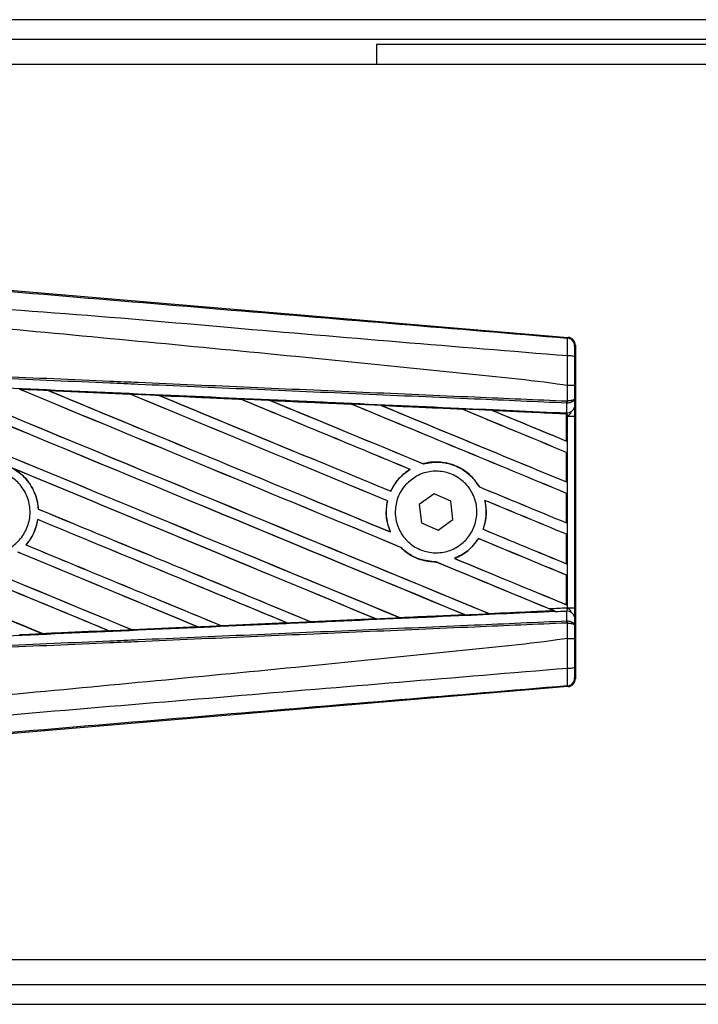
# Model space of a CAD drawing. Header units: millimetres. Extents: x 0 to 420, y 0 to 297.
# Tile 6 of 11: x 73 to 84, y 225 to 241. Entities that reach past the tile are written whole.
import ezdxf

# ---------------------------------------------------------------- set-up
doc = ezdxf.new("R2010")
doc.units = ezdxf.units.MM

msp = doc.modelspace()

# ---------------------------------------------------------------- linework, layer by layer
at = {"color": 7, "linetype": 'Continuous', "lineweight": 25}
for p, q in [((198.5114, 240.7873), (67.018, 240.7873)), ((196.2221, 240.4585), (68.1538, 240.4585)), ((78.5237, 240.3763), (78.5237, 240.0476)), ((187.0058, 240.3763), (78.5237, 240.3763)), ((108.9316, 240.0476), (67.018, 240.0476)), ((71.9403, 236.3591), (81.6899, 235.537)), ((81.677, 235.5252), (81.6899, 235.537)), ((81.8103, 235.406), (81.7975, 235.3942)), ((81.8103, 235.406), (81.8103, 229.8962)), ((73.1055, 234.658), (74.4555, 234.5981)), ((73.1062, 234.6578), (73.1055, 234.658)), ((73.1062, 234.6578), (73.1119, 234.6562)), ((81.6774, 234.7392), (81.6775, 234.7392)), ((81.6774, 234.4859), (81.6774, 234.7392)), ((81.7956, 234.7389), (81.7956, 234.5199)), ((74.4555, 234.5981), (74.4563, 234.5978)), ((74.458, 234.5963), (74.4563, 234.5978)), ((74.937, 234.5763), (74.9359, 234.5767)), ((76.283, 234.5161), (74.937, 234.5763)), ((74.937, 234.5763), (74.9427, 234.5747)), ((76.2816, 234.5168), (76.283, 234.5161)), ((76.2847, 234.5148), (76.283, 234.5161)), ((76.7697, 234.4943), (76.7676, 234.4951)), ((76.7697, 234.4943), (76.7752, 234.4928)), ((81.6722, 234.4859), (81.6774, 234.4859)), ((81.7956, 234.5199), (81.7967, 234.3859)), ((78.1119, 234.4327), (78.1103, 234.4341)), ((78.6041, 234.4118), (78.6094, 234.4103)), ((79.9396, 234.3503), (79.9381, 234.3516)), ((80.4403, 234.3288), (80.4454, 234.3274)), ((81.6634, 234.2733), (80.4403, 234.3288)), ((81.6692, 234.4509), (81.6775, 234.4511)), ((81.6706, 234.2927), (81.6692, 234.4509)), ((81.6628, 234.2722), (81.6634, 234.2733)), ((81.6628, 234.2722), (81.6628, 233.8243)), ((81.6635, 234.2759), (81.6634, 234.2733)), ((81.6635, 234.2345), (81.6635, 234.2759)), ((81.6635, 233.8232), (81.6635, 234.2345)), ((81.6792, 234.2338), (81.6635, 234.2345)), ((81.6637, 234.2878), (81.6637, 234.293)), ((81.6637, 234.293), (81.6706, 234.2927)), ((81.6792, 231.0684), (81.6792, 234.2338)), ((81.6792, 234.2338), (81.7973, 234.2338)), ((81.7973, 234.2338), (81.7973, 231.0684)), ((81.6628, 233.8243), (81.6635, 233.8232)), ((81.6635, 233.6355), (81.6628, 233.635)), ((81.6628, 233.635), (81.6628, 233.1482)), ((81.6635, 233.1471), (81.6635, 233.6355)), ((79.0786, 233.3555), (79.081, 233.3553)), ((79.2988, 233.4485), (79.2977, 233.4497)), ((80.2262, 233.0659), (80.2246, 233.0658)), ((81.6628, 233.1482), (81.6635, 233.1471)), ((78.7609, 232.9948), (78.7599, 232.996)), ((79.4763, 232.9529), (79.2317, 232.7729)), ((79.7544, 232.8311), (79.4763, 232.9529)), ((81.6635, 232.9594), (81.6628, 232.9589)), ((81.6628, 232.9589), (81.6628, 232.4722)), ((81.6635, 232.4711), (81.6635, 232.9594)), ((72.9398, 232.6992), (72.9384, 232.699)), ((78.7051, 232.8345), (78.7066, 232.8346)), ((79.2317, 232.7729), (79.2654, 232.4711)), ((79.7881, 232.5293), (79.7544, 232.8311)), ((80.3136, 232.8437), (80.3154, 232.8422)), ((72.9303, 232.5263), (72.9315, 232.525)), ((79.2654, 232.4711), (79.5435, 232.3493)), ((79.5435, 232.3493), (79.7881, 232.5293)), ((81.6628, 232.4722), (81.6635, 232.4711)), ((78.7547, 232.3213), (78.7524, 232.3231)), ((80.2092, 232.211), (80.2102, 232.2098)), ((80.2867, 232.3648), (80.2851, 232.3647)), ((81.6635, 232.2833), (81.6628, 232.2829)), ((81.6628, 232.2829), (81.6628, 231.7961)), ((81.6635, 231.795), (81.6635, 232.2833)), ((72.7371, 232.1071), (72.7352, 232.1071)), ((78.9268, 232.0664), (78.9289, 232.0663)), ((79.8168, 231.883), (79.8139, 231.8834)), ((79.5081, 231.8259), (79.5098, 231.8245)), ((81.6628, 231.7961), (81.6635, 231.795)), ((81.6635, 231.6073), (81.6628, 231.6068)), ((81.6628, 231.6068), (81.6628, 231.1201)), ((81.6635, 231.119), (81.6635, 231.6073)), ((81.6628, 231.1201), (81.6635, 231.119)), ((81.6792, 231.0684), (81.7973, 231.0684)), ((78.912, 230.9043), (78.9108, 230.9055)), ((79.9789, 230.9537), (79.983, 230.9527)), ((80.3862, 230.9709), (80.385, 230.9721)), ((80.3862, 230.9709), (81.4512, 231.0192)), ((81.4472, 231.0203), (81.4512, 231.0192)), ((81.494, 231.0018), (81.4833, 231.0062)), ((81.6692, 230.8513), (81.6706, 231.0095)), ((81.7967, 230.9163), (81.7956, 230.7823)), ((74.4877, 230.7059), (75.5731, 230.7543)), ((75.5742, 230.7539), (74.4884, 230.7056)), ((75.5686, 230.7554), (75.5731, 230.7543)), ((75.5731, 230.7543), (75.5742, 230.7539)), ((75.9628, 230.7717), (75.9615, 230.773)), ((75.9638, 230.7712), (75.9628, 230.7717)), ((77.0458, 230.8195), (75.9638, 230.7712)), ((77.0396, 230.8213), (77.044, 230.8202)), ((77.044, 230.8202), (77.0458, 230.8195)), ((77.4375, 230.8379), (77.4362, 230.8391)), ((77.4392, 230.8371), (77.4375, 230.8379)), ((78.5167, 230.8853), (77.4392, 230.8371)), ((78.5097, 230.8874), (78.5139, 230.8863)), ((81.6692, 230.8513), (81.6775, 230.8511)), ((81.6774, 230.8163), (81.6722, 230.8163)), ((81.6774, 230.563), (81.6774, 230.8163)), ((81.7956, 230.7823), (81.7956, 230.5633)), ((73.0124, 230.6403), (73.0111, 230.6416)), ((73.0124, 230.6403), (74.1012, 230.6887)), ((73.0128, 230.6401), (73.0124, 230.6403)), ((74.0967, 230.6898), (74.1012, 230.6887)), ((74.1012, 230.6887), (74.1019, 230.6884)), ((74.4877, 230.7059), (74.4864, 230.7072)), ((74.4884, 230.7056), (74.4877, 230.7059)), ((81.6775, 230.563), (81.6774, 230.563)), ((81.6899, 229.7652), (71.9403, 228.9431)), ((81.6899, 229.7652), (81.677, 229.777)), ((81.7975, 229.908), (81.8103, 229.8962)), ((67.018, 225.2546), (108.9316, 225.2546)), ((68.1538, 224.8437), (189.2427, 224.8437)), ((67.018, 224.515), (198.5114, 224.515))]:
    msp.add_line(p, q, dxfattribs=at)
for centre, radius, start, end in [((81.666, 235.3942), 0.1315, 0.00461, 85.17567), ((81.7048, 234.9255), 0.3057, 72.68242, 94.90681), ((81.3053, 234.4996), 0.3672, 352.38146, 357.85676), ((81.3136, 234.4672), 0.3643, 357.47222, 2.94403), ((81.6824, 234.4086), 0.1165, 264.18694, 348.74615), ((81.6824, 230.8936), 0.1165, 11.25385, 95.81306), ((81.3053, 230.8026), 0.3672, 2.14324, 7.61854), ((81.3136, 230.835), 0.3643, 357.05597, 2.52778), ((81.7048, 230.3767), 0.3057, 265.09319, 287.31758), ((81.666, 229.908), 0.1315, 274.82433, 359.99539)]:
    msp.add_arc(centre, radius, start, end, dxfattribs=at)
for centre, major_axis, ratio, start_param, end_param in [((81.6788, 235.406), (0.0968, 0.089), 0.9999298, 5.5398822, 7.0264884), ((67.3614, 237.0159), (140.993, -58.4056), 0.0080625, 4.73054, 4.7977625), ((67.3614, 237.0159), (140.9108, -58.3716), 0.0080625, 4.7305916, 4.797783), ((67.3614, 234.8544), (140.993, -58.4056), 0.0080625, 1.4844685, 1.5497155), ((67.3614, 234.8544), (140.9108, -58.3716), 0.0080625, 1.4844738, 1.5496877), ((67.3614, 237.692), (140.993, -58.4056), 0.0080625, 4.7435023, 4.8082676), ((67.3614, 237.692), (140.9108, -58.3716), 0.0080625, 4.7435622, 4.8082852), ((67.3614, 235.5304), (140.993, -58.4056), 0.0080625, 1.4920007, 1.5367618), ((67.3614, 235.5304), (140.9108, -58.3716), 0.0080625, 1.491968, 1.5367252), ((67.3614, 238.3681), (140.993, -58.4056), 0.0080625, 4.7564808, 4.7966243), ((67.3614, 238.3681), (140.9108, -58.3716), 0.0080625, 4.7565498, 4.7966551), ((67.3614, 232.4473), (140.9115, -6.1542), 0.0174384, 1.5211746, 1.5307369), ((67.3614, 236.2065), (140.993, -58.4056), 0.0080625, 1.4935829, 1.5237995), ((67.3614, 236.2065), (140.9108, -58.3716), 0.0080625, 1.4935466, 1.5237528), ((67.3614, 239.0441), (140.993, -58.4056), 0.0080625, 4.7694771, 4.7966686), ((67.3614, 239.0441), (140.9108, -58.3716), 0.0080625, 4.7695567, 4.7967086), ((67.3614, 232.4473), (140.9115, -6.1542), 0.0174384, 1.50819, 1.5177301), ((67.3614, 236.8825), (140.993, -58.4056), 0.0080625, 1.4909186, 1.510827), ((67.3614, 236.8825), (140.9108, -58.3716), 0.0080625, 1.490887, 1.5107682), ((67.3614, 239.7202), (140.993, -58.4056), 0.0080625, 4.7824925, 4.8004965), ((67.3614, 239.7202), (140.9108, -58.3716), 0.0080625, 4.7825851, 4.8005386), ((67.3614, 232.4473), (140.9115, -6.1542), 0.0174384, 1.495191, 1.5047017), ((67.3614, 237.5586), (140.993, -58.4056), 0.0080625, 1.4725233, 1.4978432), ((67.3614, 237.5586), (140.9108, -58.3716), 0.0080625, 1.472469, 1.4977693), ((67.3614, 240.3962), (140.993, -58.4056), 0.0080625, 4.7955283, 4.8173417), ((67.3614, 240.3962), (140.9108, -58.3716), 0.0080625, 4.7956373, 4.817396), ((67.3614, 232.4473), (140.9115, -6.1542), 0.0174384, 1.4821755, 1.4916495), ((67.3614, 238.2346), (140.993, -58.4056), 0.0080625, 1.4725233, 1.4848473), ((67.3614, 238.2346), (140.9108, -58.3716), 0.0080625, 1.472469, 1.4847537), ((67.3614, 241.0723), (140.993, -58.4056), 0.0080625, 4.8085854, 4.8173417), ((67.3614, 241.0723), (140.9108, -58.3716), 0.0080625, 4.8087157, 4.817396), ((67.3614, 232.4473), (140.9115, -6.1542), 0.0174384, 1.4698908, 1.478571), ((67.3614, 234.9878), (140.9108, -58.3716), 0.0080625, 4.7157288, 4.7663143), ((67.3614, 234.9878), (140.993, -58.4056), 0.0080625, 4.7157288, 4.7662988), ((67.3614, 234.1783), (140.993, -58.4056), 0.0080625, 1.4949342, 1.5376601), ((67.3614, 234.1783), (140.9108, -58.3716), 0.0080625, 1.4949375, 1.5375119), ((67.3614, 232.1502), (140.993, -58.4056), 0.0080625, 1.5263102, 1.5671512), ((67.3614, 232.1502), (140.9108, -58.3716), 0.0080625, 1.5263198, 1.5671374), ((67.3614, 239.7202), (140.993, -58.4056), 0.0080625, 4.8070888, 4.8173417), ((67.3614, 239.7202), (140.9108, -58.3716), 0.0080625, 4.8071536, 4.817396), ((67.3614, 236.3399), (140.993, -58.4056), 0.0080625, 4.7552941, 4.7872672), ((67.3614, 236.3399), (140.9108, -58.3716), 0.0080625, 4.7553273, 4.7872878), ((67.3614, 236.8825), (140.993, -58.4056), 0.0080625, 1.4725233, 1.4821426), ((67.3614, 236.8825), (140.9108, -58.3716), 0.0080625, 1.472469, 1.4820756), ((67.3614, 234.3117), (140.993, -58.4056), 0.0080625, 4.7227138, 4.7558224), ((67.3614, 234.3117), (140.9108, -58.3716), 0.0080625, 4.7227276, 4.7558335), ((67.3614, 233.5023), (140.993, -58.4056), 0.0080625, 1.5053953, 1.5346283), ((67.3614, 233.5023), (140.9108, -58.3716), 0.0080625, 1.505399, 1.5345964), ((67.3614, 236.2065), (140.993, -58.4056), 0.0080625, 1.4725233, 1.482886), ((67.3614, 236.2065), (140.9108, -58.3716), 0.0080625, 1.472469, 1.4828257), ((67.3614, 239.0441), (140.993, -58.4056), 0.0080625, 4.8075194, 4.8173417), ((67.3614, 239.0441), (140.9108, -58.3716), 0.0080625, 4.8075844, 4.817396), ((67.3614, 235.6638), (140.993, -58.4056), 0.0080625, 4.7538521, 4.7767798), ((67.3614, 235.6638), (140.9108, -58.3716), 0.0080625, 4.7538879, 4.7767986), ((67.3614, 232.8262), (140.993, -58.4056), 0.0080625, 1.5158534, 1.5369497), ((67.3614, 232.8262), (140.9108, -58.3716), 0.0080625, 1.5158593, 1.5369218), ((67.3614, 238.3681), (140.993, -58.4056), 0.0080625, 4.8041637, 4.8173417), ((67.3614, 238.3681), (140.9108, -58.3716), 0.0080625, 4.8042359, 4.817396), ((67.3614, 235.5304), (140.993, -58.4056), 0.0080625, 1.4746438, 1.4878779), ((67.3614, 235.5304), (140.9108, -58.3716), 0.0080625, 1.4740067, 1.4878161), ((67.3614, 232.8549), (140.9115, 6.1542), 0.0174384, 4.7936815, 4.8012897), ((67.3614, 232.8549), (140.9115, 6.1542), 0.0174384, 4.8041838, 4.8117568), ((67.3614, 235.5304), (140.993, -58.4056), 0.0080625, 1.4739962, 1.4746438), ((67.3614, 232.8549), (140.9115, 6.1542), 0.0174384, 4.7622128, 4.7699042), ((67.3614, 232.8549), (140.9115, 6.1542), 0.0174384, 4.7726972, 4.7803646), ((67.3614, 232.8549), (140.9115, 6.1542), 0.0174384, 4.7831864, 4.790826), ((67.3614, 232.8549), (140.9115, 6.1542), 0.0174384, 4.7517321, 4.7594438), ((81.6788, 229.8962), (0.0968, -0.089), 0.9999298, 5.5398822, 7.0264884)]:
    msp.add_ellipse(centre, major_axis=major_axis, ratio=ratio, start_param=start_param, end_param=end_param, dxfattribs=at)
for points, knots in [([(67.3883, 236.7236), (68.3597, 236.6418), (70.3026, 236.4781), (73.2161, 236.2332), (77.0113, 235.9149), (79.8282, 235.6796), (81.677, 235.5252)], [0, 0, 0, 0, 0.2036202, 0.4072406, 0.6109477, 1, 1, 1, 1]), ([(81.6786, 235.2301), (79.8277, 235.3813), (77.0067, 235.6119), (73.2053, 235.955), (70.284, 236.1238), (68.3395, 236.4798), (67.3637, 236.4307), (67.3637, 236.4307)], [0, 0, 0, 0, 0.3887669, 0.5925279, 0.7962893, 0.9999993, 1, 1, 1, 1]), ([(81.6774, 234.7392), (81.6222, 234.7481), (81.2814, 234.8028), (79.7863, 234.955), (76.7145, 235.2722), (72.2825, 235.6896), (69.0024, 235.993), (67.3614, 236.1448)], [0, 0, 0, 0, 0.0117013, 0.0722088, 0.3141935, 0.6568871, 1, 1, 1, 1]), ([(81.6786, 235.2301), (81.6796, 235.2662), (81.6814, 235.3385), (81.6822, 235.4302), (81.6812, 235.4957), (81.6791, 235.5222), (81.6775, 235.5246), (81.677, 235.5252)], [0, 0, 0, 0, 0.22968814, 0.45959689, 0.68877935, 0.91808895, 1, 1, 1, 1]), ([(81.7975, 235.3942), (81.7974, 235.3938), (81.7971, 235.3925), (81.7967, 235.3768), (81.7962, 235.3375), (81.7959, 235.2825), (81.7958, 235.239), (81.7958, 235.2173)], [0, 0, 0, 0, 0.0821077, 0.3116546, 0.5407071, 0.7703697, 1, 1, 1, 1]), ([(81.6775, 234.7392), (81.6776, 234.7825), (81.6779, 234.9463), (81.6783, 235.1098), (81.6786, 235.2301)], [0, 0, 0, 0, 0.2638842, 1, 1, 1, 1]), ([(81.7958, 235.2173), (81.7957, 235.1), (81.7956, 234.9407), (81.7956, 234.781), (81.7956, 234.7389)], [0, 0, 0, 0, 0.7365741, 1, 1, 1, 1]), ([(81.6692, 234.4509), (81.1615, 234.4731), (80.0378, 234.5221), (78.2951, 234.5981), (76.4418, 234.6789), (75.0503, 234.7396), (73.6587, 234.8003), (72.2672, 234.861), (70.0133, 234.9593), (68.3775, 235.0307), (67.3607, 235.075)], [0, 0, 0, 0, 0.1067875, 0.2363437, 0.3660007, 0.4956801, 0.5280685, 0.6576247, 0.7871808, 1, 1, 1, 1]), ([(67.3622, 235.1099), (68.3792, 235.0655), (70.0151, 234.9942), (72.2692, 234.8959), (73.6609, 234.8352), (75.0526, 234.7745), (76.4443, 234.7139), (78.2978, 234.633), (80.0406, 234.557), (81.1644, 234.508), (81.6722, 234.4859)], [0, 0, 0, 0, 0.2128192, 0.3423754, 0.4719316, 0.50432, 0.6339994, 0.7636564, 0.8932125, 1, 1, 1, 1]), ([(67.3542, 234.9254), (67.5361, 234.9175), (68.4455, 234.8778), (70.0825, 234.806), (72.2644, 234.7097), (74.4451, 234.6128), (76.2608, 234.5317), (78.075, 234.4502), (79.7557, 234.3744), (81.0717, 234.3147), (81.6637, 234.2878)], [0, 0, 0, 0, 0.0380636, 0.1903223, 0.342581, 0.4948397, 0.6470984, 0.723226, 0.8754847, 1, 1, 1, 1]), ([(73.1055, 234.658), (73.081, 234.6591), (72.9581, 234.6646), (72.7995, 234.6716), (72.6654, 234.6775), (72.6297, 234.6791)], [0, 0, 0, 0, 0.1549567, 0.7747838, 1, 1, 1, 1]), ([(74.4563, 234.5978), (74.4516, 234.598), (74.0017, 234.618), (73.5516, 234.638), (73.1062, 234.6578)], [0, 0, 0, 0, 0.0102907, 1, 1, 1, 1]), ([(81.7956, 234.7389), (81.7954, 234.7389), (81.7946, 234.739), (81.7845, 234.7391), (81.7581, 234.7391), (81.7212, 234.7392), (81.6921, 234.7392), (81.6775, 234.7392)], [0, 0, 0, 0, 0.0716067, 0.3068114, 0.5378745, 0.7689372, 1, 1, 1, 1]), ([(74.9359, 234.5767), (74.9113, 234.5778), (74.7884, 234.5833), (74.6283, 234.5904), (74.4928, 234.5965), (74.4555, 234.5981)], [0, 0, 0, 0, 0.1534731, 0.767366, 1, 1, 1, 1]), ([(74.9359, 234.5767), (75.2016, 234.5649), (75.5711, 234.5485), (76.0196, 234.5285), (76.2024, 234.5203), (76.2816, 234.5168)], [0, 0, 0, 0, 0.5923667, 0.823393, 1, 1, 1, 1]), ([(76.7676, 234.4951), (76.7431, 234.4962), (76.6203, 234.5017), (76.4582, 234.5089), (76.3208, 234.5151), (76.2816, 234.5168)], [0, 0, 0, 0, 0.1516201, 0.7581009, 1, 1, 1, 1]), ([(76.7676, 234.4951), (76.8616, 234.4909), (77.0762, 234.4813), (77.416, 234.4662), (77.7687, 234.4504), (78.0008, 234.44), (78.1077, 234.4352)], [0, 0, 0, 0, 0.2103832, 0.4801439, 0.7606264, 1, 1, 1, 1]), ([(78.1103, 234.4341), (77.9765, 234.4401), (77.5298, 234.4602), (77.0828, 234.4803), (76.7697, 234.4943)], [0, 0, 0, 0, 0.2994906, 1, 1, 1, 1]), ([(81.7956, 234.5199), (81.7956, 234.5198), (81.7955, 234.5179), (81.7933, 234.5122), (81.7811, 234.5032), (81.7542, 234.4945), (81.7189, 234.4881), (81.6913, 234.4866), (81.6774, 234.4859)], [0, 0, 0, 0, 0.0053156, 0.1176999, 0.3508535, 0.5700679, 0.7835799, 1, 1, 1, 1]), ([(81.7956, 234.5199), (81.7956, 234.5197), (81.7955, 234.5158), (81.7934, 234.5042), (81.7812, 234.4862), (81.7543, 234.4685), (81.719, 234.4556), (81.6914, 234.4526), (81.6775, 234.4511)], [0, 0, 0, 0, 0.0053156, 0.1176999, 0.3508535, 0.5700679, 0.7835799, 1, 1, 1, 1]), ([(78.6006, 234.4132), (78.5761, 234.4143), (78.4534, 234.4198), (78.2891, 234.4271), (78.1493, 234.4334), (78.1077, 234.4352)], [0, 0, 0, 0, 0.14942534, 0.747127, 1, 1, 1, 1]), ([(78.1077, 234.4352), (78.1087, 234.4348), (78.11, 234.4342), (78.1102, 234.4341), (78.1103, 234.4341)], [0, 0, 0, 0, 0.6976298, 1, 1, 1, 1]), ([(78.6006, 234.4132), (78.7367, 234.4071), (79.0201, 234.3944), (79.4573, 234.3748), (79.7657, 234.361), (79.9266, 234.3538), (79.9338, 234.3535)], [0, 0, 0, 0, 0.3060679, 0.6376123, 0.9838287, 1, 1, 1, 1]), ([(78.6041, 234.4118), (78.6037, 234.412), (78.603, 234.4122), (78.6012, 234.4129), (78.6006, 234.4132)], [0, 0, 0, 0, 0.6753525, 1, 1, 1, 1]), ([(79.9381, 234.3516), (79.9199, 234.3524), (79.4754, 234.3725), (79.0306, 234.3926), (78.6041, 234.4118)], [0, 0, 0, 0, 0.040966, 1, 1, 1, 1]), ([(80.4347, 234.331), (80.4102, 234.3321), (80.2876, 234.3376), (80.1206, 234.3451), (79.9781, 234.3515), (79.9338, 234.3535)], [0, 0, 0, 0, 0.1469211, 0.7346058, 1, 1, 1, 1]), ([(79.9338, 234.3535), (79.9351, 234.3529), (79.9374, 234.3519), (79.9379, 234.3517), (79.9381, 234.3516)], [0, 0, 0, 0, 0.5692261, 1, 1, 1, 1]), ([(80.4347, 234.331), (80.5898, 234.3241), (80.9216, 234.3092), (81.3311, 234.2908), (81.5856, 234.2794), (81.6635, 234.2759)], [0, 0, 0, 0, 0.3784171, 0.8098591, 1, 1, 1, 1]), ([(80.4403, 234.3288), (80.4398, 234.329), (80.4388, 234.3294), (80.436, 234.3305), (80.4347, 234.331)], [0, 0, 0, 0, 0.55480922, 1, 1, 1, 1]), ([(81.7967, 234.3859), (81.7969, 234.3639), (81.7972, 234.3228), (81.7973, 234.2661), (81.7973, 234.2379), (81.7973, 234.2338)], [0, 0, 0, 0, 0.4975078, 0.9271867, 1, 1, 1, 1]), ([(81.6635, 234.2345), (81.6635, 234.2453), (81.6635, 234.2653), (81.6636, 234.284), (81.6637, 234.2918), (81.6637, 234.293)], [0, 0, 0, 0, 0.4979723, 0.9247743, 1, 1, 1, 1]), ([(81.6637, 234.2878), (81.6636, 234.2843), (81.6636, 234.2794), (81.6635, 234.2767), (81.6635, 234.2759)], [0, 0, 0, 0, 0.7081808, 1, 1, 1, 1]), ([(81.6792, 234.2338), (81.6791, 234.2354), (81.6783, 234.2463), (81.6759, 234.2684), (81.6725, 234.2842), (81.6706, 234.2927)], [0, 0, 0, 0, 0.0718682, 0.4987863, 1, 1, 1, 1]), ([(81.6792, 234.2338), (81.6794, 234.234), (81.6891, 234.2418), (81.7134, 234.2613), (81.7342, 234.2841), (81.7468, 234.2979)], [0, 0, 0, 0, 0.0099417, 0.4001815, 1, 1, 1, 1]), ([(71.6273, 233.1417), (71.6879, 233.1909), (71.809, 233.2893), (72.0396, 233.3501), (72.2745, 233.3361), (72.4924, 233.2436), (72.6672, 233.0846), (72.7794, 232.8767), (72.8165, 232.6434), (72.7743, 232.411), (72.6577, 232.2058), (72.4797, 232.0506), (72.2603, 231.9631), (72.0242, 231.9531), (71.798, 232.0219), (71.6075, 232.1617), (71.474, 232.3567), (71.4124, 232.585), (71.4306, 232.8198), (71.5113, 233.0115), (71.5951, 233.1056), (71.6273, 233.1417)], [0, 0, 0, 0, 0.0537008, 0.107401, 0.161118, 0.214849, 0.268575, 0.3222758, 0.3759418, 0.429583, 0.4832243, 0.5368906, 0.5905915, 0.6443177, 0.6980486, 0.7517655, 0.8054595, 0.8591318, 0.9127903, 0.9664454, 1, 1, 1, 1]), ([(72.5031, 233.3795), (72.5513, 233.3498), (72.6785, 233.2715), (72.8359, 233.0811), (72.9212, 232.8689), (72.9344, 232.7379), (72.9384, 232.699)], [0, 0, 0, 0, 0.2012869, 0.5312186, 0.8609815, 1, 1, 1, 1]), ([(72.9398, 232.6992), (72.9384, 232.7166), (72.9299, 232.8261), (72.8691, 233.0233), (72.7181, 233.239), (72.5809, 233.3311), (72.521, 233.3713)], [0, 0, 0, 0, 0.0633447, 0.4007335, 0.7381907, 1, 1, 1, 1]), ([(79.0786, 233.3555), (79.0708, 233.3507), (79.0135, 233.3146), (78.8895, 233.2117), (78.8002, 233.0832), (78.7607, 232.9977), (78.7599, 232.996)], [0, 0, 0, 0, 0.0566586, 0.4186058, 0.988574, 1, 1, 1, 1]), ([(78.7609, 232.9948), (78.8067, 233.0756), (78.8882, 233.2193), (79.0223, 233.3139), (79.081, 233.3553)], [0, 0, 0, 0, 0.56283687, 1, 1, 1, 1]), ([(80.2262, 233.0659), (80.1824, 233.1289), (80.0856, 233.2683), (79.8618, 233.4162), (79.5899, 233.4901), (79.3961, 233.4754), (79.302, 233.4508), (79.2977, 233.4497)], [0, 0, 0, 0, 0.2124905, 0.4699569, 0.7284596, 0.9876644, 1, 1, 1, 1]), ([(79.2988, 233.4485), (79.3908, 233.4636), (79.5753, 233.4939), (79.85, 233.4191), (80.079, 233.2736), (80.1787, 233.1314), (80.2246, 233.0658)], [0, 0, 0, 0, 0.2586156, 0.5182547, 0.7778659, 1, 1, 1, 1]), ([(79.0287, 233.1244), (79.0874, 233.1733), (79.2047, 233.271), (79.4295, 233.333), (79.6595, 233.3218), (79.8738, 233.2335), (80.0464, 233.0793), (80.1579, 232.8768), (80.196, 232.6494), (80.1568, 232.4227), (80.0452, 232.2217), (79.8735, 232.0687), (79.6604, 231.9808), (79.4296, 231.9685), (79.2075, 232.0335), (79.0195, 232.1686), (78.8873, 232.3582), (78.8253, 232.5808), (78.841, 232.8099), (78.9178, 232.997), (78.998, 233.0891), (79.0287, 233.1244)], [0, 0, 0, 0, 0.05380404, 0.10760312, 0.16151831, 0.21550142, 0.26942201, 0.32316797, 0.37670505, 0.43010079, 0.48349336, 0.5370217, 0.59075653, 0.64466936, 0.69865246, 0.75257487, 0.80634185, 0.85992939, 0.91338519, 0.9668046, 1, 1, 1, 1]), ([(78.7051, 232.8345), (78.6988, 232.801), (78.6756, 232.6769), (78.6873, 232.4983), (78.7359, 232.3674), (78.7524, 232.3231)], [0, 0, 0, 0, 0.1960692, 0.727723, 1, 1, 1, 1]), ([(78.7547, 232.3213), (78.7252, 232.4085), (78.6686, 232.5761), (78.6943, 232.7508), (78.7066, 232.8346)], [0, 0, 0, 0, 0.520389, 1, 1, 1, 1]), ([(80.3136, 232.8437), (80.3274, 232.7527), (80.352, 232.5903), (80.3055, 232.4335), (80.2851, 232.3647)], [0, 0, 0, 0, 0.5610233, 1, 1, 1, 1]), ([(80.2867, 232.3648), (80.2991, 232.4039), (80.3395, 232.5309), (80.345, 232.697), (80.321, 232.8148), (80.3154, 232.8422)], [0, 0, 0, 0, 0.2539841, 0.8264322, 1, 1, 1, 1]), ([(72.9303, 232.5263), (72.9084, 232.4359), (72.8712, 232.2823), (72.7748, 232.1581), (72.7352, 232.1071)], [0, 0, 0, 0, 0.5886716, 1, 1, 1, 1]), ([(72.7371, 232.1071), (72.7651, 232.1426), (72.8506, 232.2509), (72.9095, 232.3996), (72.9285, 232.5079), (72.9315, 232.525)], [0, 0, 0, 0, 0.2914904, 0.8881008, 1, 1, 1, 1]), ([(80.2092, 232.211), (80.1528, 232.1366), (80.0462, 231.9962), (79.8882, 231.9195), (79.8139, 231.8834)], [0, 0, 0, 0, 0.5295417, 1, 1, 1, 1]), ([(79.8168, 231.883), (79.8944, 231.9214), (80.0514, 231.9989), (80.1569, 232.139), (80.2102, 232.2098)], [0, 0, 0, 0, 0.49473155, 1, 1, 1, 1]), ([(78.9268, 232.0664), (78.9516, 232.0434), (79.0444, 231.9578), (79.2393, 231.8507), (79.4208, 231.8331), (79.5098, 231.8245)], [0, 0, 0, 0, 0.1573825, 0.5868292, 1, 1, 1, 1]), ([(79.5081, 231.8259), (79.4158, 231.8354), (79.2307, 231.8543), (79.0389, 231.964), (78.95, 232.0467), (78.9289, 232.0663)], [0, 0, 0, 0, 0.431457, 0.865462, 1, 1, 1, 1]), ([(81.366, 231.0547), (81.4523, 231.0585), (81.5567, 231.063), (81.6611, 231.0676), (81.6792, 231.0684)], [0, 0, 0, 0, 0.82656383, 1, 1, 1, 1]), ([(81.6706, 231.0095), (81.6709, 231.0107), (81.6728, 231.0186), (81.676, 231.0358), (81.6783, 231.0558), (81.679, 231.0667), (81.6792, 231.0684)], [0, 0, 0, 0, 0.0771068, 0.5053181, 0.9215233, 1, 1, 1, 1]), ([(81.7468, 231.0043), (81.7342, 231.0181), (81.7134, 231.0409), (81.6891, 231.0604), (81.6794, 231.0682), (81.6792, 231.0684)], [0, 0, 0, 0, 0.5998185, 0.9900583, 1, 1, 1, 1]), ([(81.7973, 231.0684), (81.7973, 231.0403), (81.7972, 230.9882), (81.7969, 230.9396), (81.7968, 230.9194), (81.7967, 230.9163)], [0, 0, 0, 0, 0.4977123, 0.9237782, 1, 1, 1, 1]), ([(81.4833, 231.0062), (80.9514, 230.9821), (79.6955, 230.9251), (78.075, 230.852), (76.2608, 230.7706), (74.4451, 230.6894), (72.2644, 230.5926), (70.0825, 230.4963), (68.4455, 230.4245), (67.5361, 230.3847), (67.3542, 230.3768)], [0, 0, 0, 0, 0.1133009, 0.26751, 0.3446127, 0.4988218, 0.6530308, 0.8072398, 0.9614489, 1, 1, 1, 1]), ([(78.912, 230.9043), (79.2359, 230.9189), (79.593, 230.935), (79.9498, 230.9512), (79.983, 230.9527)], [0, 0, 0, 0, 0.90702251, 1, 1, 1, 1]), ([(78.9146, 230.9031), (78.9137, 230.9035), (78.9123, 230.9041), (78.9121, 230.9042), (78.912, 230.9043)], [0, 0, 0, 0, 0.6973497, 1, 1, 1, 1]), ([(79.987, 230.9511), (79.8265, 230.9439), (79.4691, 230.9279), (79.1116, 230.9119), (78.9146, 230.9031)], [0, 0, 0, 0, 0.4492129, 1, 1, 1, 1]), ([(79.983, 230.9527), (79.9834, 230.9525), (79.9841, 230.9523), (79.9862, 230.9514), (79.987, 230.9511)], [0, 0, 0, 0, 0.615701, 1, 1, 1, 1]), ([(79.987, 230.9511), (80.0115, 230.9522), (80.1342, 230.9577), (80.2686, 230.9637), (80.3784, 230.9687), (80.3901, 230.9692)], [0, 0, 0, 0, 0.1825482, 0.9127414, 1, 1, 1, 1]), ([(80.3901, 230.9692), (80.3889, 230.9697), (80.3868, 230.9706), (80.3864, 230.9708), (80.3862, 230.9709)], [0, 0, 0, 0, 0.57698731, 1, 1, 1, 1]), ([(81.4569, 231.017), (81.3296, 231.0113), (80.9741, 230.9954), (80.6185, 230.9794), (80.3901, 230.9692)], [0, 0, 0, 0, 0.35797552, 1, 1, 1, 1]), ([(81.494, 231.0018), (81.466, 231.0134), (81.4236, 231.0309), (81.3806, 231.0487), (81.366, 231.0547)], [0, 0, 0, 0, 0.6608732, 1, 1, 1, 1]), ([(81.4512, 231.0192), (81.4516, 231.0191), (81.4524, 231.0188), (81.4554, 231.0176), (81.4569, 231.017)], [0, 0, 0, 0, 0.5174533, 1, 1, 1, 1]), ([(81.4569, 231.017), (81.4614, 231.0152), (81.4693, 231.012), (81.4791, 231.008), (81.4833, 231.0062)], [0, 0, 0, 0, 0.5670555, 1, 1, 1, 1]), ([(81.6706, 231.0095), (81.657, 231.009), (81.5981, 231.0064), (81.5393, 231.0038), (81.494, 231.0018)], [0, 0, 0, 0, 0.231001, 1, 1, 1, 1]), ([(67.3607, 230.2272), (68.3775, 230.2715), (70.0133, 230.3429), (72.2672, 230.4412), (73.6587, 230.5019), (75.0503, 230.5626), (76.4418, 230.6233), (78.2951, 230.7041), (80.0378, 230.7801), (81.1615, 230.8291), (81.6692, 230.8513)], [0, 0, 0, 0, 0.2128192, 0.3423754, 0.4719315, 0.5043199, 0.6339993, 0.7636563, 0.8932125, 1, 1, 1, 1]), ([(81.6722, 230.8163), (81.1644, 230.7942), (80.0406, 230.7452), (78.2978, 230.6692), (76.4443, 230.5884), (75.0526, 230.5277), (73.6609, 230.467), (72.2692, 230.4063), (70.0151, 230.308), (68.3792, 230.2367), (67.3622, 230.1923)], [0, 0, 0, 0, 0.1067875, 0.2363437, 0.3660006, 0.49568, 0.5280684, 0.6576246, 0.7871807, 1, 1, 1, 1]), ([(75.5742, 230.7539), (75.5988, 230.755), (75.7259, 230.7606), (75.8558, 230.7664), (75.9611, 230.7711), (75.9638, 230.7712)], [0, 0, 0, 0, 0.1891642, 0.9787735, 1, 1, 1, 1]), ([(75.9628, 230.7717), (76.1821, 230.7816), (76.5425, 230.7977), (76.9029, 230.8139), (77.044, 230.8202)], [0, 0, 0, 0, 0.60839948, 1, 1, 1, 1]), ([(77.0458, 230.8195), (77.0703, 230.8206), (77.2015, 230.8265), (77.3326, 230.8323), (77.4392, 230.8371)], [0, 0, 0, 0, 0.1872412, 1, 1, 1, 1]), ([(77.4375, 230.8379), (77.528, 230.8419), (77.8869, 230.8581), (78.2456, 230.8742), (78.5139, 230.8863)], [0, 0, 0, 0, 0.25203707, 1, 1, 1, 1]), ([(78.5139, 230.8863), (78.5143, 230.8862), (78.5148, 230.886), (78.5163, 230.8854), (78.5167, 230.8853)], [0, 0, 0, 0, 0.748666, 1, 1, 1, 1]), ([(78.5167, 230.8853), (78.5412, 230.8864), (78.6739, 230.8923), (78.8065, 230.8983), (78.9146, 230.9031)], [0, 0, 0, 0, 0.18503, 1, 1, 1, 1]), ([(81.6774, 230.8163), (81.6913, 230.8156), (81.7189, 230.8141), (81.7542, 230.8077), (81.7811, 230.799), (81.7933, 230.7901), (81.7955, 230.7843), (81.7956, 230.7824), (81.7956, 230.7823)], [0, 0, 0, 0, 0.2164201, 0.4299321, 0.6491465, 0.8823001, 0.9946844, 1, 1, 1, 1]), ([(81.6775, 230.8511), (81.6914, 230.8496), (81.719, 230.8466), (81.7543, 230.8338), (81.7812, 230.816), (81.7934, 230.798), (81.7955, 230.7864), (81.7956, 230.7825), (81.7956, 230.7823)], [0, 0, 0, 0, 0.2164201, 0.4299321, 0.6491465, 0.8823001, 0.9946844, 1, 1, 1, 1]), ([(72.6289, 230.6231), (72.6535, 230.6242), (72.7815, 230.6298), (72.9094, 230.6355), (73.0128, 230.6401)], [0, 0, 0, 0, 0.1920833, 1, 1, 1, 1]), ([(74.1019, 230.6884), (73.8051, 230.6752), (73.442, 230.6591), (73.0789, 230.643), (73.0128, 230.6401)], [0, 0, 0, 0, 0.8178524, 1, 1, 1, 1]), ([(74.1019, 230.6884), (74.1265, 230.6895), (74.2553, 230.6952), (74.3841, 230.7009), (74.4884, 230.7056)], [0, 0, 0, 0, 0.19078295, 1, 1, 1, 1]), ([(81.6774, 230.563), (81.6222, 230.5541), (81.2814, 230.4994), (79.7863, 230.3472), (76.7145, 230.03), (72.2825, 229.6126), (69.0024, 229.3092), (67.3614, 229.1574)], [0, 0, 0, 0, 0.0117013, 0.0722088, 0.3141935, 0.6568871, 1, 1, 1, 1]), ([(81.6775, 230.563), (81.6921, 230.563), (81.7212, 230.563), (81.7581, 230.5631), (81.7845, 230.5632), (81.7946, 230.5632), (81.7954, 230.5633), (81.7956, 230.5633)], [0, 0, 0, 0, 0.2310628, 0.4621255, 0.6931886, 0.9283933, 1, 1, 1, 1]), ([(81.6786, 230.0722), (81.6783, 230.1925), (81.6779, 230.3559), (81.6776, 230.5197), (81.6775, 230.563)], [0, 0, 0, 0, 0.7361158, 1, 1, 1, 1]), ([(81.7956, 230.5633), (81.7956, 230.5212), (81.7956, 230.3615), (81.7957, 230.2022), (81.7958, 230.0849)], [0, 0, 0, 0, 0.2634259, 1, 1, 1, 1]), ([(67.3637, 228.8715), (67.3637, 228.8715), (68.3374, 228.9531), (70.285, 229.1179), (73.2051, 229.363), (77.0068, 229.682), (79.8278, 229.9176), (81.6786, 230.0722)], [0, 0, 0, 0, 0.0000007, 0.2037107, 0.4074721, 0.6112331, 1, 1, 1, 1]), ([(81.677, 229.777), (81.6782, 229.781), (81.6805, 229.7891), (81.682, 229.8467), (81.6819, 229.9306), (81.6803, 230.0116), (81.679, 230.0599), (81.6786, 230.0722)], [0, 0, 0, 0, 0.23108965, 0.4626691, 0.69303153, 0.92227335, 1, 1, 1, 1]), ([(81.7958, 230.0849), (81.7958, 230.0775), (81.7958, 230.0485), (81.796, 229.9998), (81.7964, 229.9495), (81.7969, 229.9151), (81.7973, 229.9104), (81.7975, 229.908)], [0, 0, 0, 0, 0.077747, 0.3068364, 0.5369565, 0.7685092, 1, 1, 1, 1]), ([(81.677, 229.777), (79.8282, 229.6226), (77.0117, 229.3873), (73.2165, 229.069), (70.303, 228.8242), (68.3597, 228.6604), (67.3883, 228.5786)], [0, 0, 0, 0, 0.38905274, 0.59267292, 0.79638077, 1, 1, 1, 1])]:
    msp.add_open_spline(points, degree=3, knots=knots, dxfattribs=at)

doc.saveas('drawing.dxf')
